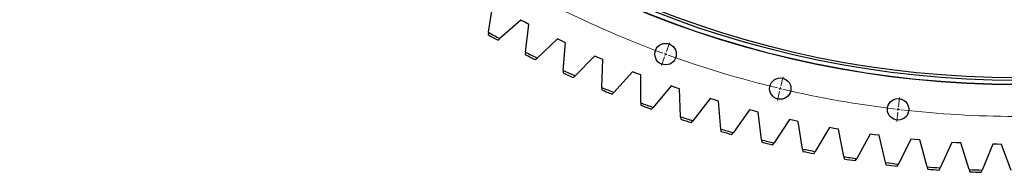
# Model space of a CAD drawing. Header units: millimetres. Extents: x 815 to 21680, y 64151 to 79763.
# Tile 5 of 18: x 3550 to 5343, y 74023 to 74300. Entities that reach past the tile are written whole.
import ezdxf

# ---------------------------------------------------------------- set-up
doc = ezdxf.new("R2010")
doc.units = ezdxf.units.MM
doc.header["$LTSCALE"] = 100

msp = doc.modelspace()

# ---------------------------------------------------------------- linework, layer by layer
at = {"color": 7, "linetype": 'Continuous', "lineweight": 25}
for p, q in [((4403.6, 74277), (4411.6, 74327.1)), ((4462.6, 74298.9), (4424.5, 74265.5)), ((4469.9, 74295.1), (4462.6, 74298.9)), ((4477.1, 74291.3), (4469.9, 74295.1)), ((4471.1, 74240.9), (4477.1, 74291.3)), ((4403.6, 74277), (4403, 74272.8)), ((4421.2, 74262.7), (4424.5, 74265.5)), ((4529.3, 74265.1), (4492.4, 74230.2)), ((4536.6, 74261.6), (4529.3, 74265.1)), ((4544, 74258), (4536.6, 74261.6)), ((4540, 74207.4), (4544, 74258)), ((4471.1, 74240.9), (4470.6, 74236.6)), ((4489.3, 74227.3), (4492.4, 74230.2)), ((4597.1, 74233.9), (4561.6, 74197.6)), ((4604.6, 74230.6), (4597.1, 74233.9)), ((4612.1, 74227.4), (4604.6, 74230.6)), ((4610.1, 74176.7), (4612.1, 74227.4)), ((4540, 74207.4), (4539.7, 74203.2)), ((4666.2, 74205.4), (4632.1, 74167.7)), ((4673.8, 74202.4), (4666.2, 74205.4)), ((4681.4, 74199.5), (4673.8, 74202.4)), ((4558.7, 74194.6), (4561.6, 74197.6)), ((4681.3, 74148.7), (4681.4, 74199.5)), ((4610.1, 74176.7), (4609.9, 74172.4)), ((4629.2, 74164.6), (4632.1, 74167.7)), ((4736.2, 74179.5), (4703.7, 74140.6)), ((4744, 74176.8), (4736.2, 74179.5)), ((4751.7, 74174.2), (4744, 74176.8)), ((4753.6, 74123.5), (4751.7, 74174.2)), ((4681.3, 74148.7), (4681.3, 74144.4)), ((4807.3, 74156.4), (4776.2, 74116.2)), ((4815.1, 74154), (4807.3, 74156.4)), ((4822.9, 74151.7), (4815.1, 74154)), ((4826.8, 74101.1), (4822.9, 74151.7)), ((4700.9, 74137.3), (4703.7, 74140.6)), ((4879.1, 74136.1), (4849.7, 74094.7)), ((4887.1, 74134), (4879.1, 74136.1)), ((4895, 74132), (4887.1, 74134)), ((4900.8, 74081.6), (4895, 74132)), ((4753.6, 74123.5), (4753.8, 74119.2)), ((4773.6, 74112.9), (4776.2, 74116.2)), ((4951.8, 74118.5), (4923.9, 74076.1)), ((4959.7, 74116.8), (4951.8, 74118.5)), ((4967.7, 74115.1), (4959.7, 74116.8)), ((4975.5, 74064.9), (4967.7, 74115.1)), ((4826.8, 74101.1), (4827.1, 74096.9)), ((4847.2, 74091.3), (4849.7, 74094.7)), ((5025, 74103.8), (4998.8, 74060.3)), ((5033, 74102.4), (5025, 74103.8)), ((5041.1, 74101), (5033, 74102.4)), ((5050.8, 74051.2), (5041.1, 74101)), ((4900.8, 74081.6), (4901.3, 74077.3)), ((4921.6, 74072.5), (4923.9, 74076.1)), ((5098.7, 74092), (5074.3, 74047.5)), ((5106.8, 74090.8), (5098.7, 74092)), ((5115, 74089.8), (5106.8, 74090.8)), ((5126.6, 74040.3), (5115, 74089.8)), ((5172.9, 74083), (5150.2, 74037.6)), ((5181, 74082.2), (5172.9, 74083)), ((5189.2, 74081.4), (5181, 74082.2)), ((5202.7, 74032.5), (5189.2, 74081.4)), ((5247.3, 74076.9), (5226.4, 74030.6)), ((5255.5, 74076.4), (5247.3, 74076.9)), ((5263.7, 74075.9), (5255.5, 74076.4)), ((5279.1, 74027.6), (5263.7, 74075.9)), ((4975.5, 74064.9), (4976.2, 74060.7)), ((4996.6, 74056.7), (4998.8, 74060.3)), ((5322, 74073.7), (5302.9, 74026.6)), ((5330.2, 74073.5), (5322, 74073.7)), ((5338.3, 74073.3), (5330.2, 74073.5)), ((5355.6, 74025.6), (5338.3, 74073.3)), ((5050.8, 74051.2), (5051.6, 74047)), ((5072.2, 74043.8), (5074.3, 74047.5)), ((5126.6, 74040.3), (5127.6, 74036.2)), ((5148.3, 74033.8), (5150.2, 74037.6)), ((5202.7, 74032.5), (5203.9, 74028.4)), ((5224.7, 74026.8), (5226.4, 74030.6)), ((5279.1, 74027.6), (5280.4, 74023.5)), ((5301.2, 74022.7), (5302.9, 74026.6))]:
    msp.add_line(p, q, dxfattribs=at)
at = {"color": 0, "linetype": 'Continuous', "lineweight": 18}
for p, q in [((4727.9, 74242), (4733.7, 74257.9)), ((4726.2, 74237.3), (4725.4, 74234.9)), ((4726.2, 74237.3), (4727.1, 74239.6)), ((4724.5, 74232.6), (4718.7, 74216.6)), ((4936.3, 74179.6), (4940.2, 74196.1)), ((4933.9, 74169.9), (4930, 74153.3)), ((4935.1, 74174.7), (4934.5, 74172.3)), ((4935.1, 74174.7), (4935.7, 74177.2)), ((5150.4, 74141.8), (5152.4, 74158.7)), ((5149.2, 74131.9), (5147.3, 74115)), ((5149.8, 74136.9), (5149.5, 74134.4)), ((5149.8, 74136.9), (5150.1, 74139.4))]:
    msp.add_line(p, q, dxfattribs=at)
at = {"color": 7, "linetype": 'Continuous', "lineweight": 25}
for centre, radius in [((5367.5, 75999.2), 1817.5), ((5367.5, 75999.2), 1817.2), ((5367.5, 75999.2), 1809.5), ((5367.5, 75999.2), 1805), ((4726.2, 74237.3), 19.5), ((4935.1, 74174.7), 19.5), ((5149.8, 74136.9), 19.5)]:
    msp.add_circle(centre, radius, dxfattribs=at)
at = {"color": 0, "linetype": 'Continuous', "lineweight": 18}
for start, end in [(243.4861, 249.8472), (249.9236, 250), (250, 250.0764), (250.1528, 256.5139), (256.5903, 256.6667), (256.6667, 256.7431), (256.8195, 263.1805), (263.2569, 263.3333), (263.3333, 263.4097), (263.4861, 269.8472)]:
    msp.add_arc((5367.5, 75999.2), 1875, start, end, dxfattribs=at)
at = {"color": 7, "linetype": 'Continuous', "lineweight": 25}
for radius, start, end in [(1973.6, 240.766, 241.4562), (1977.6, 240.8088, 241.4134), (1973.6, 242.9883, 243.6784), (1977.6, 243.031, 243.6356), (1977.6, 245.2532, 245.8579), (1973.6, 245.2105, 245.9006), (1977.6, 247.4755, 248.0801), (1973.6, 247.4327, 248.1229), (1973.6, 249.6549, 250.3451), (1977.6, 249.6977, 250.3023), (1973.6, 251.8771, 252.5673), (1977.6, 251.9199, 252.5245), (1973.6, 254.0994, 254.7895), (1977.6, 254.1421, 254.7468), (1973.6, 256.3216, 257.0117), (1977.6, 256.3644, 256.969), (1973.6, 258.5438, 259.234), (1977.6, 258.5866, 259.1912), (1973.6, 260.766, 261.4562), (1977.6, 260.8088, 261.4134), (1973.6, 262.9883, 263.6784), (1977.6, 263.031, 263.6356), (1973.6, 265.2105, 265.9006), (1977.6, 265.2532, 265.8579), (1973.6, 267.4327, 268.1229), (1977.6, 267.4755, 268.0801)]:
    msp.add_arc((5367.5, 75999.2), radius, start, end, dxfattribs=at)

doc.saveas('drawing.dxf')
